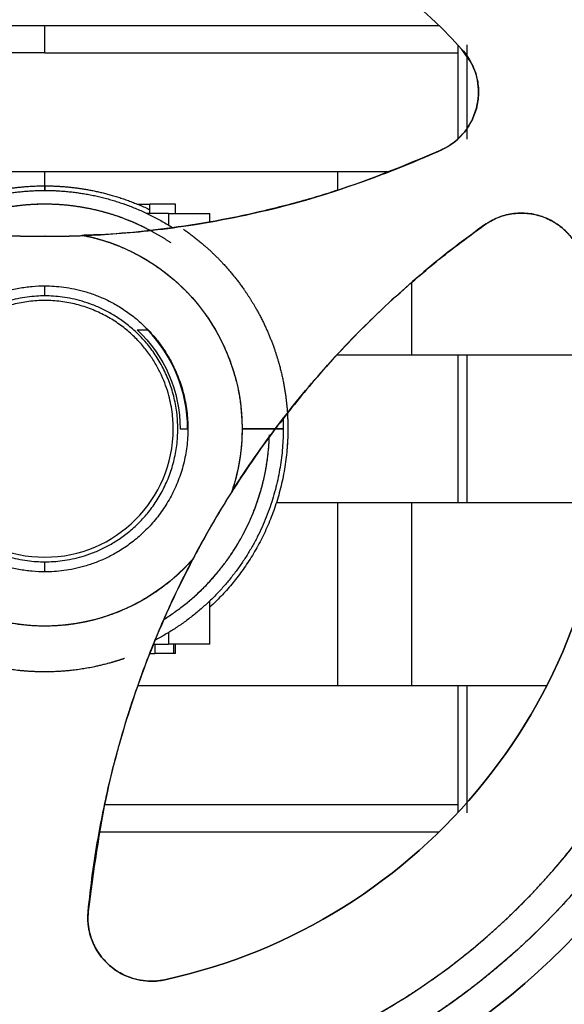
# Model space of a CAD drawing. Header units: millimetres. Extents: x 226 to 1023, y 71 to 732.
# Tile 99 of 110: x 853.68 to 859.62, y 642.6 to 653.34. Entities that reach past the tile are written whole.
import ezdxf

# ---------------------------------------------------------------- set-up
doc = ezdxf.new("R2010")
doc.units = ezdxf.units.MM
doc.layers.add('1', color=7, linetype='CONTINUOUS', true_color=0xffffff)

msp = doc.modelspace()

# ---------------------------------------------------------------- linework, layer by layer
at = {"layer": '1', "color": 7, "linetype": 'Continuous'}
for p, q in [((849.656, 653.277), (858.248, 653.277)), ((858.455, 653.064), (858.455, 652.036)), ((853.952, 652.977), (849.37, 652.977)), ((853.952, 652.977), (858.455, 652.977)), ((850.761, 651.682), (853.952, 651.682)), ((853.952, 651.528), (853.952, 651.682)), ((853.952, 651.682), (857.143, 651.682)), ((854.824, 651.327), (854.821, 651.327)), ((854.824, 651.326), (854.824, 651.327)), ((854.964, 651.327), (855.098, 651.327)), ((855.377, 651.327), (855.098, 651.327)), ((855.098, 651.227), (855.098, 651.327)), ((855.377, 651.227), (855.377, 651.327)), ((855.302, 651.227), (855.064, 651.227)), ((855.752, 651.134), (855.752, 651.227)), ((853.95, 650.977), (853.952, 650.977)), ((853.955, 650.977), (853.952, 650.977)), ((857.143, 649.682), (857.137, 649.682)), ((860.049, 649.682), (857.954, 649.682)), ((858.455, 649.681), (858.455, 648.071)), ((856.465, 648.877), (856.103, 648.877)), ((856.103, 648.877), (856.465, 648.877)), ((857.954, 648.072), (860.049, 648.072)), ((855.769, 647.824), (855.771, 647.827)), ((855.772, 647.828), (855.771, 647.827)), ((855.771, 647.827), (855.771, 647.828)), ((855.752, 646.527), (855.752, 647.001)), ((855.137, 646.527), (855.302, 646.527)), ((855.152, 646.527), (855.152, 646.427)), ((855.359, 646.427), (855.359, 646.527)), ((855.377, 646.427), (855.377, 646.527)), ((855.097, 646.427), (855.152, 646.427)), ((855.377, 646.427), (855.354, 646.427)), ((857.143, 646.072), (854.965, 646.072)), ((859.425, 646.072), (857.954, 646.072)), ((858.455, 646.072), (858.455, 644.689)), ((858.455, 644.777), (854.602, 644.777)), ((858.249, 644.477), (854.543, 644.477)), ((858.249, 644.477), (854.544, 644.477))]:
    msp.add_line(p, q, dxfattribs=at)
at = {"layer": '1', "color": 252, "linetype": 'Continuous'}
for p, q in [((853.952, 652.977), (853.952, 653.277)), ((853.952, 652.977), (853.952, 653.277)), ((858.555, 653.064), (858.555, 652.036)), ((857.143, 651.682), (857.143, 651.479)), ((855.302, 651.227), (855.302, 651.098)), ((853.952, 650.327), (853.952, 650.437)), ((857.954, 649.682), (857.954, 650.474)), ((857.143, 649.688), (857.143, 649.682)), ((858.555, 649.681), (858.555, 648.071)), ((857.143, 648.072), (857.143, 646.072)), ((857.954, 646.072), (857.954, 648.072)), ((853.952, 647.317), (853.952, 647.427)), ((855.302, 646.655), (855.302, 646.527)), ((858.555, 646.072), (858.555, 644.689))]:
    msp.add_line(p, q, dxfattribs=at)
at = {"layer": '1', "color": 7, "linetype": 'Continuous', "extrusion": (0, 0, -1)}
for radius, start, end in [(8, 0, 180), (7.672, 360, 180), (6.15, 42.2976, 137.7024), (2.151, 101.403, 180), (1.476, 132.9779, 180), (8, 180, 0), (7.672, 180, 360), (6.15, 180, 257.7024), (2.151, 180, 198.597), (2.151, 221.403, 318.597)]:
    msp.add_arc((-853.952, 648.877), radius, start, end, dxfattribs=at)
at = {"layer": '1', "color": 7, "linetype": 'Continuous'}
for centre, radius, start, end in [((853.952, 648.877), 8, 360, 180), ((853.952, 648.877), 7.344, 0, 180), ((853.952, 648.877), 6.15, 42.2976, 137.7024), ((853.952, 661.377), 10.4, 267.6563, 272.3437), ((853.952, 648.877), 1.556, 0, 43.9377), ((853.952, 648.877), 8, 180, 360), ((853.952, 648.877), 7.344, 180, 0), ((853.952, 648.877), 1.4, 180, 0), ((853.952, 648.877), 6.15, 282.2976, 0), ((864.777, 642.627), 10.4, 147.6563, 152.3437)]:
    msp.add_arc(centre, radius, start, end, dxfattribs=at)
for points, degree, knots in [([(846.28, 648.877), (846.28, 649.014), (846.29, 649.286), (846.319, 649.693), (846.434, 650.499), (846.587, 651.025), (846.81, 651.79), (847.456, 653.001), (847.815, 653.48), (848.299, 654.126), (848.908, 654.657), (849.285, 654.986), (850.01, 655.469), (850.342, 655.646), (850.811, 655.896), (851.677, 656.214), (852.064, 656.312), (852.595, 656.447), (853.541, 656.548), (854.5, 656.548), (855.442, 656.413), (855.841, 656.312), (856.356, 656.181), (857.211, 655.833), (857.562, 655.646), (858.004, 655.41), (858.713, 654.904), (858.997, 654.657), (859.605, 654.126), (860.09, 653.48), (860.568, 652.842), (861.15, 651.599), (861.317, 651.025), (861.47, 650.499), (861.586, 649.693), (861.624, 649.151), (861.624, 648.877)], 2, [0, 0, 0, 0.015625, 0.03125, 0.0625, 0.125, 0.125, 0.196429, 0.25, 0.25, 0.3125, 0.3125, 0.348214, 0.375, 0.375, 0.410714, 0.4375, 0.4375, 0.473214, 0.5, 0.535714, 0.5625, 0.5625, 0.598214, 0.625, 0.625, 0.660714, 0.6875, 0.6875, 0.75, 0.75, 0.821429, 0.875, 0.875, 0.9375, 0.96875, 1, 1, 1]), ([(861.296, 648.877), (861.296, 649.008), (861.286, 649.269), (861.259, 649.658), (861.149, 650.429), (861.002, 650.933), (860.788, 651.665), (860.17, 652.825), (859.827, 653.283), (859.363, 653.901), (858.781, 654.409), (858.419, 654.725), (857.725, 655.187), (857.408, 655.356), (856.959, 655.595), (856.13, 655.9), (855.76, 655.994), (855.251, 656.123), (854.346, 656.22), (853.428, 656.22), (852.526, 656.091), (852.144, 655.994), (851.651, 655.869), (850.833, 655.536), (850.496, 655.356), (850.073, 655.13), (849.394, 654.646), (849.123, 654.409), (848.541, 653.901), (848.077, 653.283), (847.62, 652.672), (847.063, 651.482), (846.902, 650.933), (846.755, 650.429), (846.645, 649.658), (846.609, 649.139), (846.609, 648.877)], 2, [0, 0, 0, 0.015625, 0.03125, 0.0625, 0.125, 0.125, 0.196429, 0.25, 0.25, 0.3125, 0.3125, 0.348214, 0.375, 0.375, 0.410714, 0.4375, 0.4375, 0.473214, 0.5, 0.535714, 0.5625, 0.5625, 0.598214, 0.625, 0.625, 0.660714, 0.6875, 0.6875, 0.75, 0.75, 0.821429, 0.875, 0.875, 0.9375, 0.96875, 1, 1, 1]), ([(858.276, 651.918), (858.308, 651.935), (858.372, 651.967), (858.457, 652.034), (858.581, 652.165), (858.666, 652.347), (858.69, 652.588), (858.653, 652.809), (858.551, 652.948), (858.501, 653.015)], 3, [0, 0, 0, 0, 0.084502, 0.169014, 0.253536, 0.511601, 0.615784, 0.813216, 1, 1, 1, 1]), ([(858.501, 653.015), (858.524, 652.988), (858.57, 652.933), (858.621, 652.838), (858.665, 652.72), (858.688, 652.575), (858.67, 652.354), (858.584, 652.173), (858.485, 652.064), (858.445, 652.027), (858.412, 651.999), (858.374, 651.972), (858.329, 651.944), (858.297, 651.928), (858.276, 651.918)], 3, [0, 0, 0, 0, 0.080324, 0.160108, 0.240872, 0.36466, 0.489193, 0.746757, 0.811767, 0.837268, 0.875129, 0.915987, 0.946522, 1, 1, 1, 1]), ([(858.276, 651.918), (858.149, 651.862), (857.904, 651.753), (857.437, 651.574), (856.923, 651.403), (856.369, 651.257), (855.859, 651.148), (855.359, 651.068), (854.859, 651.01), (854.535, 650.993), (854.377, 650.985)], 3, [0, 0, 0, 0, 0.105113, 0.202941, 0.377258, 0.511969, 0.632101, 0.765337, 0.8859, 1, 1, 1, 1]), ([(854.377, 650.985), (854.498, 650.991), (854.749, 651.004), (855.149, 651.043), (855.597, 651.103), (856.238, 651.222), (857.156, 651.454), (857.867, 651.748), (858.276, 651.918)], 3, [0, 0, 0, 0, 0.087344, 0.181552, 0.292655, 0.419573, 0.665721, 1, 1, 1, 1]), ([(857.143, 651.682), (857.181, 651.682), (857.256, 651.682), (857.367, 651.682), (857.476, 651.682), (857.581, 651.682), (857.66, 651.682), (857.705, 651.682), (857.716, 651.682)], 3, [0, 0, 0, 0, 0.187038, 0.374076, 0.561114, 0.748153, 0.935191, 1, 1, 1, 1]), ([(855.329, 650.904), (855.222, 650.976), (855.105, 651.038), (854.955, 651.118), (854.679, 651.22), (854.555, 651.251), (854.386, 651.294), (854.083, 651.327), (853.777, 651.327), (853.476, 651.283), (853.349, 651.251), (853.185, 651.209), (852.911, 651.098), (852.799, 651.038), (852.682, 650.976), (852.575, 650.903)], 2, [0, 0, 0, 0.097566, 0.097566, 0.212518, 0.298733, 0.298733, 0.413685, 0.499899, 0.614852, 0.701066, 0.701066, 0.816019, 0.902233, 0.902233, 1, 1, 1]), ([(858.748, 651.101), (858.759, 651.108), (858.781, 651.123), (858.827, 651.15), (858.887, 651.179), (858.964, 651.206), (859.125, 651.24), (859.326, 651.223), (859.527, 651.126), (859.653, 651.022), (859.753, 650.894), (859.792, 650.796), (859.811, 650.747)], 3, [0, 0, 0, 0, 0.031379, 0.062693, 0.125471, 0.189135, 0.254502, 0.513637, 0.638884, 0.763464, 0.881944, 1, 1, 1, 1]), ([(859.811, 650.747), (859.796, 650.785), (859.767, 650.863), (859.697, 650.969), (859.608, 651.062), (859.5, 651.14), (859.371, 651.199), (859.217, 651.233), (859.05, 651.228), (858.886, 651.185), (858.794, 651.129), (858.748, 651.101)], 3, [0, 0, 0, 0, 0.091884, 0.186184, 0.283138, 0.382966, 0.48587, 0.607111, 0.746372, 0.873133, 1, 1, 1, 1]), ([(855.465, 651.053), (855.504, 651.026), (855.542, 650.997), (855.696, 650.882), (855.929, 650.649), (856.172, 650.347), (856.291, 650.124), (856.377, 649.962), (856.487, 649.662), (856.521, 649.529), (856.568, 649.346), (856.603, 649.019), (856.603, 648.768), (856.594, 648.66)], 2, [0, 0, 0, 0.04379, 0.04379, 0.188041, 0.29623, 0.48556, 0.48556, 0.611779, 0.706444, 0.706444, 0.832664, 0.927329, 1, 1, 1]), ([(858.748, 651.101), (858.614, 651.003), (858.359, 650.816), (858.012, 650.529), (857.712, 650.261), (857.334, 649.898), (856.913, 649.45), (856.604, 649.054), (856.465, 648.877)], 3, [0, 0, 0, 0, 0.157264, 0.299093, 0.42549, 0.536463, 0.79214, 1, 1, 1, 1]), ([(856.465, 648.877), (856.542, 648.977), (856.703, 649.186), (856.969, 649.499), (857.251, 649.808), (857.553, 650.111), (857.861, 650.397), (858.166, 650.657), (858.46, 650.891), (858.65, 651.029), (858.748, 651.101)], 3, [0, 0, 0, 0, 0.116286, 0.243018, 0.381495, 0.506947, 0.644568, 0.77724, 0.885009, 1, 1, 1, 1]), ([(853.527, 650.985), (853.633, 650.981), (853.846, 650.977), (854.165, 650.977), (854.377, 650.985)], 2, [0, 0, 0, 0.25, 0.5, 1, 1, 1]), ([(854.377, 650.985), (854.392, 650.982), (854.436, 650.973), (854.509, 650.955), (854.637, 650.918), (854.887, 650.822), (855.043, 650.731), (855.118, 650.686), (855.296, 650.562), (855.513, 650.366), (855.696, 650.142), (855.813, 649.96), (855.932, 649.734), (855.985, 649.579), (856.044, 649.408), (856.089, 649.145), (856.099, 649.02), (856.103, 648.931), (856.103, 648.877)], 2, [0, 0, 0, 0.010417, 0.03125, 0.0625, 0.125, 0.25, 0.25, 0.307143, 0.392857, 0.5, 0.581633, 0.642857, 0.75, 0.75, 0.875, 0.9375, 0.9625, 1, 1, 1]), ([(853.952, 647.317), (853.906, 647.317), (853.813, 647.321), (853.669, 647.34), (853.547, 647.369), (853.45, 647.399), (853.378, 647.425), (853.306, 647.456), (853.235, 647.49), (853.166, 647.528), (853.098, 647.57), (853.032, 647.616), (852.968, 647.665), (852.907, 647.717), (852.849, 647.773), (852.793, 647.832), (852.74, 647.893), (852.691, 647.957), (852.646, 648.023), (852.604, 648.09), (852.566, 648.16), (852.531, 648.231), (852.501, 648.302), (852.474, 648.375), (852.452, 648.447), (852.433, 648.52), (852.418, 648.593), (852.408, 648.653), (852.402, 648.701), (852.398, 648.736), (852.396, 648.772), (852.394, 648.801), (852.393, 648.825), (852.392, 648.842), (852.392, 648.856), (852.392, 648.868), (852.392, 648.877), (852.392, 648.885), (852.392, 648.897), (852.392, 648.911), (852.393, 648.929), (852.394, 648.952), (852.396, 648.981), (852.398, 649.017), (852.402, 649.052), (852.408, 649.1), (852.418, 649.16), (852.433, 649.233), (852.452, 649.306), (852.474, 649.379), (852.501, 649.451), (852.531, 649.523), (852.566, 649.593), (852.604, 649.663), (852.646, 649.73), (852.691, 649.796), (852.74, 649.86), (852.793, 649.922), (852.849, 649.98), (852.907, 650.036), (852.968, 650.088), (853.032, 650.137), (853.098, 650.183), (853.166, 650.225), (853.235, 650.263), (853.306, 650.297), (853.378, 650.328), (853.45, 650.354), (853.547, 650.385), (853.669, 650.413), (853.813, 650.432), (853.906, 650.437), (853.952, 650.437)], 3, [0, 0, 0, 0, 0.03125, 0.0625, 0.09375, 0.109375, 0.125, 0.140625, 0.15625, 0.171875, 0.1875, 0.203125, 0.21875, 0.234375, 0.25, 0.265625, 0.28125, 0.296875, 0.3125, 0.328125, 0.34375, 0.359375, 0.375, 0.390625, 0.40625, 0.421875, 0.4375, 0.453125, 0.460938, 0.46875, 0.476562, 0.484375, 0.488281, 0.492188, 0.496094, 0.498047, 0.5, 0.501953, 0.503906, 0.507812, 0.511719, 0.515625, 0.523438, 0.53125, 0.539062, 0.546875, 0.5625, 0.578125, 0.59375, 0.609375, 0.625, 0.640625, 0.65625, 0.671875, 0.6875, 0.703125, 0.71875, 0.734375, 0.75, 0.765625, 0.78125, 0.796875, 0.8125, 0.828125, 0.84375, 0.859375, 0.875, 0.890625, 0.90625, 0.9375, 0.96875, 1, 1, 1, 1]), ([(853.952, 650.437), (853.985, 650.437), (854.052, 650.434), (854.158, 650.424), (854.271, 650.405), (854.388, 650.376), (854.49, 650.342), (854.573, 650.308), (854.636, 650.279), (854.699, 650.247), (854.762, 650.21), (854.825, 650.17), (854.888, 650.125), (854.95, 650.076), (855.011, 650.023), (855.07, 649.965), (855.128, 649.903), (855.183, 649.836), (855.235, 649.765), (855.284, 649.69), (855.329, 649.611), (855.37, 649.528), (855.407, 649.442), (855.439, 649.353), (855.465, 649.261), (855.486, 649.167), (855.501, 649.071), (855.51, 648.974), (855.513, 648.877), (855.51, 648.779), (855.501, 648.682), (855.486, 648.586), (855.465, 648.492), (855.439, 648.4), (855.407, 648.311), (855.37, 648.225), (855.329, 648.142), (855.284, 648.063), (855.235, 647.988), (855.183, 647.917), (855.128, 647.85), (855.07, 647.788), (855.011, 647.73), (854.95, 647.677), (854.888, 647.628), (854.825, 647.583), (854.762, 647.543), (854.699, 647.506), (854.636, 647.474), (854.573, 647.445), (854.49, 647.411), (854.388, 647.377), (854.271, 647.348), (854.158, 647.329), (854.052, 647.319), (853.985, 647.317), (853.952, 647.317)], 3, [0, 0, 0, 0, 0.03125, 0.0625, 0.09375, 0.125, 0.15625, 0.171875, 0.1875, 0.203125, 0.21875, 0.234375, 0.25, 0.265625, 0.28125, 0.296875, 0.3125, 0.328125, 0.34375, 0.359375, 0.375, 0.390625, 0.40625, 0.421875, 0.4375, 0.453125, 0.46875, 0.484375, 0.5, 0.515625, 0.53125, 0.546875, 0.5625, 0.578125, 0.59375, 0.609375, 0.625, 0.640625, 0.65625, 0.671875, 0.6875, 0.703125, 0.71875, 0.734375, 0.75, 0.765625, 0.78125, 0.796875, 0.8125, 0.828125, 0.84375, 0.875, 0.90625, 0.9375, 0.96875, 1, 1, 1, 1]), ([(853.952, 650.327), (853.922, 650.327), (853.86, 650.325), (853.761, 650.315), (853.656, 650.297), (853.547, 650.27), (853.433, 650.232), (853.336, 650.191), (853.258, 650.15), (853.199, 650.116), (853.14, 650.079), (853.082, 650.037), (853.024, 649.992), (852.968, 649.942), (852.913, 649.888), (852.859, 649.831), (852.808, 649.769), (852.76, 649.703), (852.714, 649.633), (852.672, 649.559), (852.634, 649.482), (852.6, 649.402), (852.57, 649.319), (852.546, 649.234), (852.526, 649.146), (852.512, 649.057), (852.504, 648.967), (852.501, 648.877), (852.504, 648.786), (852.512, 648.696), (852.526, 648.607), (852.546, 648.519), (852.57, 648.434), (852.6, 648.351), (852.634, 648.271), (852.672, 648.194), (852.714, 648.12), (852.76, 648.05), (852.808, 647.984), (852.859, 647.922), (852.913, 647.865), (852.968, 647.811), (853.024, 647.761), (853.082, 647.716), (853.14, 647.674), (853.199, 647.637), (853.258, 647.603), (853.336, 647.563), (853.433, 647.521), (853.547, 647.483), (853.656, 647.456), (853.761, 647.438), (853.86, 647.428), (853.922, 647.427), (853.952, 647.427)], 3, [0, 0, 0, 0, 0.03125, 0.0625, 0.09375, 0.125, 0.15625, 0.1875, 0.203125, 0.21875, 0.234375, 0.25, 0.265625, 0.28125, 0.296875, 0.3125, 0.328125, 0.34375, 0.359375, 0.375, 0.390625, 0.40625, 0.421875, 0.4375, 0.453125, 0.46875, 0.484375, 0.5, 0.515625, 0.53125, 0.546875, 0.5625, 0.578125, 0.59375, 0.609375, 0.625, 0.640625, 0.65625, 0.671875, 0.6875, 0.703125, 0.71875, 0.734375, 0.75, 0.765625, 0.78125, 0.796875, 0.8125, 0.84375, 0.875, 0.90625, 0.9375, 0.96875, 1, 1, 1, 1]), ([(853.952, 647.427), (853.982, 647.427), (854.045, 647.428), (854.144, 647.438), (854.248, 647.456), (854.357, 647.483), (854.471, 647.521), (854.568, 647.563), (854.646, 647.603), (854.705, 647.637), (854.764, 647.674), (854.822, 647.716), (854.88, 647.761), (854.936, 647.811), (854.992, 647.865), (855.045, 647.922), (855.096, 647.984), (855.145, 648.05), (855.19, 648.12), (855.232, 648.194), (855.27, 648.271), (855.304, 648.351), (855.334, 648.434), (855.358, 648.519), (855.378, 648.607), (855.392, 648.696), (855.4, 648.786), (855.403, 648.877), (855.4, 648.967), (855.392, 649.057), (855.378, 649.146), (855.358, 649.234), (855.334, 649.319), (855.304, 649.402), (855.27, 649.482), (855.232, 649.559), (855.19, 649.633), (855.145, 649.703), (855.096, 649.769), (855.045, 649.831), (854.992, 649.888), (854.936, 649.942), (854.88, 649.992), (854.822, 650.037), (854.764, 650.079), (854.705, 650.116), (854.646, 650.15), (854.568, 650.191), (854.471, 650.232), (854.357, 650.27), (854.248, 650.297), (854.144, 650.315), (854.045, 650.325), (853.982, 650.327), (853.952, 650.327)], 3, [0, 0, 0, 0, 0.03125, 0.0625, 0.09375, 0.125, 0.15625, 0.1875, 0.203125, 0.21875, 0.234375, 0.25, 0.265625, 0.28125, 0.296875, 0.3125, 0.328125, 0.34375, 0.359375, 0.375, 0.390625, 0.40625, 0.421875, 0.4375, 0.453125, 0.46875, 0.484375, 0.5, 0.515625, 0.53125, 0.546875, 0.5625, 0.578125, 0.59375, 0.609375, 0.625, 0.640625, 0.65625, 0.671875, 0.6875, 0.703125, 0.71875, 0.734375, 0.75, 0.765625, 0.78125, 0.796875, 0.8125, 0.84375, 0.875, 0.90625, 0.9375, 0.96875, 1, 1, 1, 1]), ([(855.352, 648.877), (855.352, 648.906), (855.35, 648.966), (855.341, 649.062), (855.324, 649.162), (855.298, 649.268), (855.261, 649.377), (855.221, 649.471), (855.182, 649.547), (855.149, 649.604), (855.113, 649.66), (855.073, 649.717), (855.029, 649.772), (854.981, 649.827), (854.929, 649.88), (854.873, 649.932), (854.814, 649.981), (854.75, 650.028), (854.682, 650.072), (854.611, 650.112), (854.537, 650.149), (854.46, 650.182), (854.38, 650.211), (854.297, 650.234), (854.213, 650.253), (854.127, 650.267), (854.04, 650.275), (853.952, 650.277), (853.865, 650.275), (853.778, 650.267), (853.692, 650.253), (853.607, 650.234), (853.525, 650.211), (853.444, 650.182), (853.367, 650.149), (853.293, 650.112), (853.222, 650.072), (853.154, 650.028), (853.091, 649.981), (853.031, 649.932), (852.975, 649.88), (852.923, 649.827), (852.875, 649.772), (852.831, 649.717), (852.791, 649.66), (852.755, 649.604), (852.722, 649.547), (852.683, 649.471), (852.643, 649.377), (852.606, 649.268), (852.58, 649.162), (852.563, 649.062), (852.554, 648.966), (852.552, 648.906), (852.552, 648.877)], 3, [0, 0, 0, 0, 0.03125, 0.0625, 0.09375, 0.125, 0.15625, 0.1875, 0.203125, 0.21875, 0.234375, 0.25, 0.265625, 0.28125, 0.296875, 0.3125, 0.328125, 0.34375, 0.359375, 0.375, 0.390625, 0.40625, 0.421875, 0.4375, 0.453125, 0.46875, 0.484375, 0.5, 0.515625, 0.53125, 0.546875, 0.5625, 0.578125, 0.59375, 0.609375, 0.625, 0.640625, 0.65625, 0.671875, 0.6875, 0.703125, 0.71875, 0.734375, 0.75, 0.765625, 0.78125, 0.796875, 0.8125, 0.84375, 0.875, 0.90625, 0.9375, 0.96875, 1, 1, 1, 1]), ([(856.456, 648.865), (856.477, 648.892), (856.51, 648.936), (856.543, 648.979), (856.555, 648.995)], 3, [0, 0, 0, 0, 0.625522, 1, 1, 1, 1]), ([(861.624, 648.877), (861.624, 648.789), (861.62, 648.613), (861.608, 648.35), (861.56, 647.827), (861.496, 647.481), (861.36, 646.747), (861.085, 646.053), (860.971, 645.763), (860.629, 645.069), (860.373, 644.678), (860.199, 644.413), (859.714, 643.789), (859.056, 643.131), (858.435, 642.642), (858.15, 642.455), (857.778, 642.212), (857.086, 641.866), (856.776, 641.743), (856.082, 641.469), (855.348, 641.333), (854.656, 641.205), (853.248, 641.205), (852.556, 641.333), (851.822, 641.469), (851.128, 641.743), (850.839, 641.858), (850.145, 642.2), (849.754, 642.455), (849.488, 642.629), (848.864, 643.115), (848.206, 643.773), (847.717, 644.393), (847.531, 644.678), (847.288, 645.05), (846.942, 645.743), (846.819, 646.053), (846.544, 646.747), (846.408, 647.481), (846.344, 647.827), (846.3, 648.315), (846.28, 648.665), (846.28, 648.877)], 2, [0, 0, 0, 0.007812, 0.015625, 0.03125, 0.0625, 0.0625, 0.125, 0.125, 0.15, 0.1875, 0.1875, 0.2125, 0.25, 0.285714, 0.3125, 0.3125, 0.348214, 0.375, 0.375, 0.4375, 0.4375, 0.5, 0.5625, 0.5625, 0.625, 0.625, 0.65, 0.6875, 0.6875, 0.7125, 0.75, 0.785714, 0.8125, 0.8125, 0.848214, 0.875, 0.875, 0.9375, 0.9375, 0.96875, 0.98125, 1, 1, 1]), ([(846.609, 648.877), (846.609, 648.792), (846.612, 648.624), (846.624, 648.373), (846.67, 647.872), (846.731, 647.54), (846.861, 646.838), (847.124, 646.173), (847.234, 645.897), (847.561, 645.232), (847.806, 644.858), (847.972, 644.604), (848.437, 644.007), (849.067, 643.377), (849.661, 642.908), (849.934, 642.73), (850.29, 642.497), (850.952, 642.166), (851.249, 642.049), (851.913, 641.786), (852.616, 641.656), (853.278, 641.533), (854.626, 641.533), (855.288, 641.656), (855.991, 641.786), (856.655, 642.049), (856.932, 642.158), (857.597, 642.486), (857.971, 642.73), (858.225, 642.896), (858.822, 643.361), (859.452, 643.991), (859.92, 644.585), (860.099, 644.858), (860.331, 645.214), (860.663, 645.877), (860.78, 646.173), (861.043, 646.838), (861.173, 647.54), (861.234, 647.871), (861.277, 648.339), (861.296, 648.674), (861.296, 648.877)], 2, [0, 0, 0, 0.007812, 0.015625, 0.03125, 0.0625, 0.0625, 0.125, 0.125, 0.15, 0.1875, 0.1875, 0.2125, 0.25, 0.285714, 0.3125, 0.3125, 0.348214, 0.375, 0.375, 0.4375, 0.4375, 0.5, 0.5625, 0.5625, 0.625, 0.625, 0.65, 0.6875, 0.6875, 0.7125, 0.75, 0.785714, 0.8125, 0.8125, 0.848214, 0.875, 0.875, 0.9375, 0.9375, 0.96875, 0.98125, 1, 1, 1]), ([(855.484, 646.964), (855.546, 647.013), (855.772, 647.22), (855.912, 647.407), (855.999, 647.523), (856.125, 647.74), (856.251, 648.007), (856.304, 648.191), (856.353, 648.358), (856.39, 648.616), (856.4, 648.757), (856.401, 648.813)], 2, [0, 0, 0, 0.059753, 0.232138, 0.232138, 0.36348, 0.461985, 0.634371, 0.634371, 0.835487, 0.936045, 1, 1, 1]), ([(855.991, 648.191), (856.028, 648.248), (856.101, 648.363), (856.257, 648.594), (856.381, 648.763), (856.465, 648.877)], 3, [0, 0, 0, 0, 0.243004, 0.488243, 1, 1, 1, 1]), ([(856.103, 648.877), (856.103, 648.855), (856.102, 648.811), (856.1, 648.745), (856.089, 648.615), (856.061, 648.443), (856.032, 648.325), (856.008, 648.241), (855.991, 648.191)], 2, [0, 0, 0, 0.0625, 0.125, 0.25, 0.5, 0.75, 0.85, 1, 1, 1]), ([(856.465, 648.877), (856.379, 648.76), (856.216, 648.538), (856.064, 648.303), (855.991, 648.191)], 3, [0, 0, 0, 0, 0.521609, 1, 1, 1, 1]), ([(856.466, 648.877), (856.467, 648.877), (856.474, 648.877), (856.484, 648.877), (856.497, 648.877), (856.508, 648.877), (856.518, 648.877), (856.527, 648.877), (856.535, 648.877), (856.541, 648.877), (856.546, 648.877), (856.55, 648.877), (856.552, 648.877), (856.552, 648.877), (856.552, 648.877)], 3, [0, 0, 0, 0, 0.034304, 0.124621, 0.214938, 0.305255, 0.395571, 0.485888, 0.576205, 0.666522, 0.756839, 0.847156, 0.937473, 1, 1, 1, 1]), ([(856.552, 648.877), (856.552, 648.877), (856.552, 648.877), (856.55, 648.877), (856.546, 648.877), (856.541, 648.877), (856.535, 648.877), (856.527, 648.877), (856.518, 648.877), (856.508, 648.877), (856.497, 648.877), (856.484, 648.877), (856.474, 648.877), (856.467, 648.877), (856.466, 648.877)], 3, [0, 0, 0, 0, 0.062527, 0.152844, 0.243161, 0.333478, 0.423795, 0.514112, 0.604429, 0.694745, 0.785062, 0.875379, 0.965696, 1, 1, 1, 1]), ([(855.975, 648.165), (855.985, 648.18), (856.009, 648.219), (856.034, 648.258), (856.049, 648.281)], 3, [0, 0, 0, 0, 0.399525, 1, 1, 1, 1]), ([(855.991, 648.191), (855.934, 648.101), (855.824, 647.919), (855.664, 647.642), (855.566, 647.454)], 2, [0, 0, 0, 0.25, 0.5, 1, 1, 1]), ([(855.566, 647.454), (855.547, 647.433), (855.51, 647.393), (855.453, 647.334), (855.334, 647.224), (855.075, 647.029), (854.876, 646.934), (854.733, 646.866), (854.474, 646.786), (854.16, 646.725), (853.794, 646.725), (853.525, 646.764), (853.216, 646.845), (853.028, 646.934), (852.829, 647.029), (852.571, 647.224), (852.459, 647.327), (852.382, 647.404), (852.339, 647.454)], 2, [0, 0, 0, 0.015625, 0.03125, 0.0625, 0.125, 0.25, 0.25, 0.331633, 0.392857, 0.5, 0.581633, 0.642857, 0.75, 0.75, 0.875, 0.9375, 0.9625, 1, 1, 1]), ([(854.424, 643.611), (854.439, 643.749), (854.468, 644.016), (854.546, 644.51), (854.655, 645.04), (854.806, 645.593), (854.966, 646.089), (855.146, 646.562), (855.346, 647.024), (855.494, 647.313), (855.566, 647.454)], 3, [0, 0, 0, 0, 0.105113, 0.202941, 0.377258, 0.511969, 0.632101, 0.765337, 0.8859, 1, 1, 1, 1]), ([(855.566, 647.454), (855.511, 647.346), (855.396, 647.123), (855.23, 646.757), (855.058, 646.339), (854.84, 645.724), (854.582, 644.813), (854.482, 644.05), (854.424, 643.611)], 3, [0, 0, 0, 0, 0.087344, 0.181552, 0.292655, 0.419573, 0.665721, 1, 1, 1, 1]), ([(855.752, 646.527), (855.752, 646.527), (855.751, 646.527), (855.745, 646.527), (855.735, 646.527), (855.721, 646.527), (855.703, 646.527), (855.679, 646.527), (855.652, 646.527), (855.621, 646.527), (855.586, 646.527), (855.549, 646.527), (855.509, 646.527), (855.468, 646.527), (855.426, 646.527), (855.384, 646.527), (855.342, 646.527), (855.315, 646.527), (855.302, 646.527)], 3, [0, 0, 0, 0, 0.059807, 0.122486, 0.185166, 0.247845, 0.310525, 0.373204, 0.435884, 0.498564, 0.561243, 0.623923, 0.686602, 0.749282, 0.811961, 0.874641, 0.93732, 1, 1, 1, 1]), ([(853.952, 646.226), (853.905, 646.226), (853.811, 646.229), (853.67, 646.239), (853.393, 646.279), (853.212, 646.331)], 2, [0, 0, 0, 0.125329, 0.250658, 0.501316, 1, 1, 1]), ([(854.821, 646.372), (854.758, 646.351), (854.694, 646.332), (854.513, 646.279), (854.234, 646.239), (854.047, 646.226), (853.952, 646.226)], 2, [0, 0, 0, 0.121651, 0.121651, 0.560826, 0.780413, 1, 1, 1]), ([(855.359, 646.427), (855.359, 646.427), (855.358, 646.427), (855.354, 646.427), (855.348, 646.427), (855.339, 646.427), (855.328, 646.427), (855.316, 646.427), (855.302, 646.427), (855.287, 646.427), (855.27, 646.427), (855.254, 646.427), (855.236, 646.427), (855.219, 646.427), (855.202, 646.427), (855.179, 646.427), (855.163, 646.427), (855.152, 646.427)], 3, [0, 0, 0, 0, 0.062497, 0.124998, 0.187498, 0.249998, 0.312498, 0.374998, 0.437498, 0.499999, 0.562499, 0.624999, 0.687499, 0.749999, 0.812499, 0.875, 1, 1, 1, 1]), ([(854.424, 643.611), (854.422, 643.575), (854.419, 643.503), (854.434, 643.397), (854.47, 643.276), (854.54, 643.145), (854.671, 642.998), (854.865, 642.882), (855.058, 642.848), (855.189, 642.854), (855.238, 642.863), (855.262, 642.868)], 3, [0, 0, 0, 0, 0.084324, 0.168659, 0.253004, 0.381591, 0.512311, 0.705715, 0.888618, 0.944731, 1, 1, 1, 1]), ([(855.262, 642.868), (855.227, 642.862), (855.156, 642.849), (855.049, 642.852), (854.924, 642.874), (854.788, 642.926), (854.605, 643.052), (854.491, 643.216), (854.446, 643.357), (854.434, 643.41), (854.426, 643.454), (854.422, 643.5), (854.42, 643.553), (854.423, 643.588), (854.424, 643.611)], 3, [0, 0, 0, 0, 0.080324, 0.160108, 0.240872, 0.36466, 0.489193, 0.746757, 0.811767, 0.837268, 0.875129, 0.915987, 0.946522, 1, 1, 1, 1])]:
    msp.add_open_spline(points, degree=degree, knots=knots, dxfattribs=at)
for points, degree in [([(858.112, 651.846), (858.167, 651.87), (858.222, 651.894), (858.276, 651.918)], 3), ([(853.952, 651.527), (853.952, 651.477)], 1), ([(853.952, 651.477), (853.952, 651.527)], 1), ([(855.302, 651.227), (855.315, 651.227), (855.342, 651.227), (855.384, 651.227), (855.426, 651.227), (855.468, 651.227), (855.509, 651.227), (855.549, 651.227), (855.586, 651.227), (855.621, 651.227), (855.652, 651.227), (855.679, 651.227), (855.703, 651.227), (855.721, 651.227), (855.735, 651.227), (855.745, 651.227), (855.751, 651.227), (855.752, 651.227), (855.752, 651.227)], 3), ([(858.748, 651.101), (858.707, 651.071), (858.666, 651.041), (858.625, 651.01)], 3), ([(854.346, 650.984), (854.379, 650.985), (854.412, 650.986), (854.445, 650.988)], 3), ([(854.523, 650.994), (854.469, 650.991), (854.414, 650.989), (854.359, 650.987)], 3), ([(854.958, 649.957), (854.959, 649.957), (854.96, 649.957), (854.962, 649.957), (854.964, 649.957), (854.966, 649.957), (854.968, 649.957), (854.97, 649.957), (854.971, 649.957), (854.973, 649.957), (854.975, 649.957), (854.977, 649.957), (854.979, 649.957), (854.981, 649.957), (854.983, 649.957), (854.985, 649.957), (854.986, 649.957), (854.988, 649.957), (854.99, 649.957), (854.992, 649.957), (854.994, 649.957), (854.996, 649.957), (854.998, 649.957), (854.999, 649.957), (855.001, 649.957), (855.003, 649.957), (855.005, 649.957), (855.007, 649.957), (855.009, 649.957), (855.011, 649.957), (855.013, 649.957), (855.015, 649.957), (855.016, 649.957), (855.018, 649.957), (855.02, 649.957), (855.022, 649.957), (855.024, 649.957), (855.026, 649.957), (855.028, 649.957), (855.03, 649.957), (855.031, 649.957), (855.033, 649.957), (855.035, 649.957), (855.037, 649.957), (855.039, 649.957), (855.041, 649.957), (855.043, 649.957), (855.045, 649.957), (855.046, 649.957), (855.048, 649.957), (855.05, 649.957), (855.052, 649.957), (855.054, 649.957), (855.056, 649.957), (855.058, 649.957), (855.06, 649.957), (855.062, 649.957), (855.063, 649.957), (855.065, 649.957), (855.067, 649.957), (855.069, 649.957), (855.071, 649.957), (855.072, 649.957), (855.073, 649.957)], 3), ([(857.954, 649.682), (857.926, 649.682), (857.87, 649.682), (857.779, 649.682), (857.683, 649.682), (857.581, 649.682), (857.476, 649.682), (857.367, 649.682), (857.256, 649.682), (857.181, 649.682), (857.143, 649.682)], 3), ([(855.428, 648.877), (855.509, 648.877)], 1), ([(856.463, 648.874), (856.44, 648.843), (856.417, 648.812), (856.394, 648.78)], 3), ([(856.057, 648.294), (856.03, 648.252), (856.003, 648.21), (855.977, 648.167)], 3), ([(856.477, 648.072), (857.143, 648.072)], 1), ([(857.143, 648.072), (857.181, 648.072), (857.256, 648.072), (857.367, 648.072), (857.476, 648.072), (857.581, 648.072), (857.683, 648.072), (857.779, 648.072), (857.87, 648.072), (857.926, 648.072), (857.954, 648.072)], 3), ([(855.5, 647.323), (855.525, 647.372), (855.55, 647.42), (855.576, 647.469)], 3), ([(855.578, 647.477), (855.562, 647.447), (855.546, 647.417), (855.53, 647.387)], 3), ([(857.954, 646.072), (857.926, 646.072), (857.87, 646.072), (857.779, 646.072), (857.683, 646.072), (857.581, 646.072), (857.476, 646.072), (857.367, 646.072), (857.256, 646.072), (857.181, 646.072), (857.143, 646.072)], 3), ([(855.624, 642.958), (855.609, 642.954), (855.594, 642.95)], 2)]:
    msp.add_open_spline(points, degree=degree, dxfattribs=at)
for points, weights in [([(852.941, 651.327), (853.28, 651.467), (853.623, 651.527), (853.952, 651.527)], [0.723801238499, 0.797610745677, 0.889676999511, 1]), ([(853.952, 651.527), (854.326, 651.527), (854.718, 651.449), (855.098, 651.267)], [1, 0.876489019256, 0.775860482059, 0.698114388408]), ([(852.557, 651.071), (852.987, 651.344), (853.467, 651.477), (853.952, 651.477)], [0.863882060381, 0.882924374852, 0.928297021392, 1]), ([(853.952, 651.477), (854.437, 651.477), (854.917, 651.344), (855.347, 651.071)], [1, 0.928311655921, 0.882942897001, 0.863893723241]), ([(855.101, 651.041), (854.367, 651.43), (853.537, 651.43), (852.804, 651.041)], [0.530987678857, 0.489679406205, 0.489670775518, 0.530961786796]), ([(856.597, 649.048), (856.651, 648.212), (856.33, 647.465), (855.752, 646.931)], [0.500521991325, 0.49546614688, 0.527137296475, 0.595535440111]), ([(856.55, 648.987), (856.551, 648.95), (856.552, 648.913), (856.552, 648.877)], [0.982997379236, 0.988490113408, 0.994157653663, 1]), ([(856.552, 648.877), (856.552, 647.907), (856.058, 647.043), (855.155, 646.572)], [1, 0.866222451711, 0.824098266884, 0.873627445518]), ([(855.252, 646.8), (856.026, 647.284), (856.374, 648.049), (856.401, 648.789)], [0.541204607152, 0.606060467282, 0.747478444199, 0.965458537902])]:
    msp.add_rational_spline(points, weights, degree=3, dxfattribs=at)

doc.saveas('drawing.dxf')
